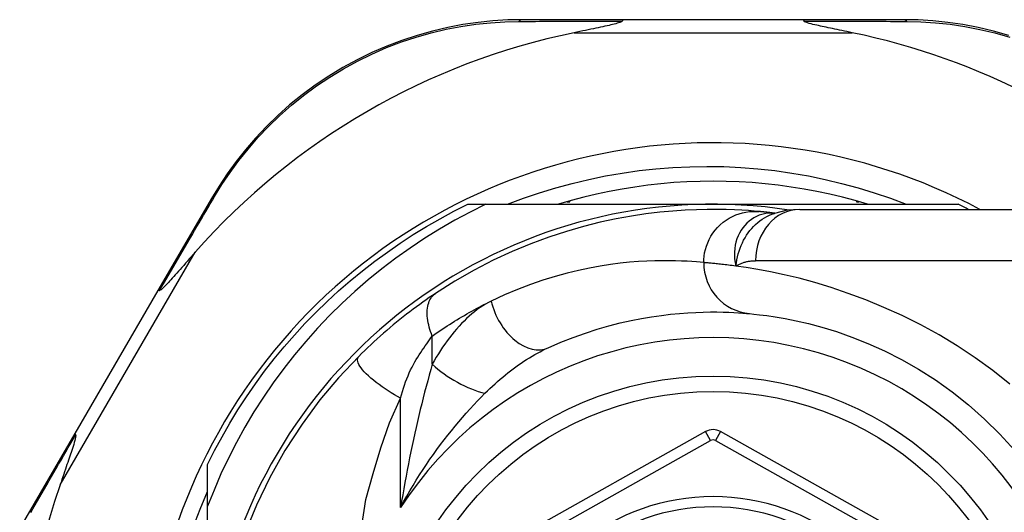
# Model space of a CAD drawing. Header units: inches. Extents: x 20 to 683, y 61 to 320.
# Tile 100 of 256: x 90.195 to 90.95, y 195.886 to 196.264. Entities that reach past the tile are written whole.
import ezdxf

# ---------------------------------------------------------------- set-up
doc = ezdxf.new("R2010")
doc.units = ezdxf.units.IN
doc.header["$MEASUREMENT"] = 0
doc.layers.add('Visible Edges(ANSI)', color=7, linetype='Continuous', lineweight=25)
doc.layers.add('Visible Tangent Edges(ANSI)', color=7, linetype='Continuous', lineweight=25)

msp = doc.modelspace()

# ---------------------------------------------------------------- linework, layer by layer
at = {"layer": 'Visible Edges(ANSI)'}
for p, q in [((90.65779, 196.26426), (90.58035, 196.26426)), ((90.7959, 196.26426), (90.65779, 196.26426)), ((90.87295, 196.26426), (90.7959, 196.26426)), ((90.34205, 196.12709), (90.301, 196.05643)), ((90.61493, 196.12449), (90.61684, 196.12449)), ((90.61684, 196.12449), (90.61684, 196.12504)), ((90.83684, 196.12504), (90.83684, 196.12449)), ((90.83684, 196.12449), (90.83875, 196.12449)), ((90.53876, 196.12253), (90.55255, 196.12253)), ((90.55255, 196.12253), (90.72684, 196.12253)), ((90.72684, 196.12253), (90.91493, 196.12253)), ((90.79327, 196.11859), (91.03053, 196.11859)), ((90.77415, 196.11566), (90.7741, 196.11567)), ((90.301, 196.05643), (90.23717, 195.94653)), ((90.23717, 195.94653), (90.19491, 195.87378)), ((90.72106, 195.94802), (90.54004, 195.84638)), ((90.91381, 195.84638), (90.73262, 195.94802)), ((90.33905, 195.89064), (90.33905, 195.92281)), ((90.33905, 195.73473), (90.33905, 195.89064))]:
    msp.add_line(p, q, dxfattribs=at)
at = {"layer": 'Visible Edges(ANSI)', "flags": 128}
for points in [[(90.58035, 196.26426), (90.56928, 196.26403), (90.55799, 196.26335), (90.54651, 196.26217), (90.53491, 196.26048), (90.52324, 196.25827), (90.51154, 196.25552), (90.49983, 196.25223), (90.48817, 196.24838), (90.47659, 196.24396), (90.46514, 196.23898), (90.45388, 196.23346), (90.44285, 196.22744), (90.4321, 196.22093), (90.42167, 196.21396), (90.41162, 196.20656), (90.402, 196.19876), (90.39283, 196.1906), (90.38413, 196.18213), (90.37589, 196.17339), (90.36814, 196.16442), (90.36087, 196.15527), (90.35409, 196.14596), (90.34781, 196.13656), (90.34205, 196.12709)], [(90.65718, 196.26319), (90.65679, 196.26278), (90.65607, 196.26241), (90.65524, 196.26209), (90.65429, 196.26178), (90.65328, 196.26148), (90.65222, 196.26119), (90.65106, 196.26088), (90.64979, 196.26057), (90.64843, 196.26024), (90.64699, 196.25991), (90.64546, 196.25957), (90.64387, 196.25921), (90.64222, 196.25885), (90.6405, 196.25848), (90.63873, 196.25811), (90.63689, 196.25772), (90.63499, 196.25732), (90.63303, 196.25691), (90.63101, 196.25649), (90.62893, 196.25606), (90.62681, 196.25562), (90.62464, 196.25518), (90.62243, 196.25472), (90.62018, 196.25426)], [(90.65779, 196.26426), (90.65776, 196.26426), (90.65773, 196.26425), (90.65771, 196.26424), (90.65768, 196.26423), (90.65766, 196.26421), (90.65763, 196.26419), (90.6576, 196.26417), (90.65758, 196.26414), (90.65755, 196.2641), (90.65753, 196.26407), (90.6575, 196.26403), (90.65748, 196.26399), (90.65745, 196.26394), (90.65743, 196.26389), (90.6574, 196.26383), (90.65738, 196.26378), (90.65735, 196.26372), (90.65733, 196.26365), (90.6573, 196.26358), (90.65728, 196.26351), (90.65725, 196.26343), (90.65723, 196.26335), (90.65721, 196.26327), (90.65718, 196.26319)], [(90.7959, 196.26426), (90.79592, 196.26426), (90.79595, 196.26425), (90.79598, 196.26424), (90.796, 196.26423), (90.79603, 196.26421), (90.79605, 196.26419), (90.79608, 196.26417), (90.79611, 196.26414), (90.79613, 196.2641), (90.79616, 196.26407), (90.79618, 196.26403), (90.79621, 196.26399), (90.79623, 196.26394), (90.79626, 196.26389), (90.79628, 196.26383), (90.79631, 196.26378), (90.79633, 196.26372), (90.79636, 196.26365), (90.79638, 196.26358), (90.79641, 196.26351), (90.79643, 196.26343), (90.79645, 196.26335), (90.79648, 196.26327), (90.7965, 196.26319)], [(90.8335, 196.25426), (90.83151, 196.25467), (90.82954, 196.25507), (90.8276, 196.25547), (90.82569, 196.25586), (90.82382, 196.25625), (90.82199, 196.25663), (90.82021, 196.257), (90.81846, 196.25736), (90.81677, 196.25772), (90.81513, 196.25807), (90.81354, 196.2584), (90.81201, 196.25873), (90.81054, 196.25905), (90.80914, 196.25936), (90.8078, 196.25966), (90.80642, 196.25997), (90.80495, 196.26031), (90.80345, 196.26068), (90.80196, 196.26106), (90.80055, 196.26144), (90.79925, 196.26182), (90.79805, 196.26224), (90.79706, 196.26268), (90.7965, 196.26319)], [(90.95368, 196.25217), (90.94195, 196.25548), (90.93021, 196.25824), (90.91851, 196.26046), (90.90688, 196.26216), (90.89538, 196.26334), (90.88405, 196.26403), (90.87295, 196.26426)], [(90.56906, 196.12253), (90.5813, 196.12713), (90.59369, 196.13135), (90.60619, 196.13518), (90.6188, 196.13861), (90.63149, 196.14164), (90.64426, 196.14427), (90.6571, 196.14651), (90.67001, 196.14834), (90.68296, 196.14976), (90.69596, 196.15078), (90.70899, 196.1514), (90.72204, 196.15161), (90.73511, 196.15141), (90.74817, 196.15079), (90.76122, 196.14977), (90.77421, 196.14834), (90.78713, 196.14651), (90.79998, 196.14427), (90.81275, 196.14163), (90.82543, 196.1386), (90.838, 196.13517), (90.85046, 196.13134), (90.8628, 196.12713), (90.87501, 196.12253)], [(90.84539, 196.12253), (90.83577, 196.12534), (90.82608, 196.12791), (90.81633, 196.13024), (90.80653, 196.13234), (90.79667, 196.13418), (90.78678, 196.13579), (90.77684, 196.13715), (90.76688, 196.13826), (90.75689, 196.13913), (90.74689, 196.13975), (90.73687, 196.14012), (90.72684, 196.14024), (90.71682, 196.14012), (90.7068, 196.13975), (90.69679, 196.13913), (90.6868, 196.13826), (90.67684, 196.13715), (90.66691, 196.13579), (90.65701, 196.13418), (90.64716, 196.13234), (90.63735, 196.13024), (90.6276, 196.12791), (90.61791, 196.12534), (90.60829, 196.12253)], [(90.55255, 196.12253), (90.5405, 196.11655), (90.52866, 196.11021), (90.51703, 196.10349), (90.50561, 196.09641), (90.49441, 196.08896), (90.48346, 196.08116), (90.47274, 196.073), (90.46228, 196.0645), (90.45208, 196.05566), (90.44219, 196.04651), (90.4326, 196.03706), (90.42332, 196.02731), (90.41436, 196.01727), (90.40573, 196.00696), (90.39743, 195.99638), (90.38947, 195.98553), (90.38186, 195.97442), (90.3746, 195.96307), (90.36771, 195.95148), (90.36119, 195.93967), (90.35506, 195.92768), (90.34932, 195.9155), (90.34398, 195.90315), (90.33905, 195.89064)], [(90.33905, 195.92281), (90.34443, 195.93353), (90.35011, 195.94409), (90.35607, 195.95449), (90.36233, 195.96471), (90.36887, 195.97476), (90.37568, 195.98463), (90.38277, 195.9943), (90.39012, 196.00377), (90.39774, 196.01303), (90.4056, 196.02207), (90.41372, 196.0309), (90.42208, 196.03949), (90.43067, 196.04785), (90.4395, 196.05597), (90.44854, 196.06384), (90.45781, 196.07145), (90.46728, 196.0788), (90.47695, 196.08589), (90.48681, 196.0927), (90.49686, 196.09924), (90.50709, 196.1055), (90.51748, 196.11147), (90.52804, 196.11714), (90.53876, 196.12253)], [(90.7621, 196.11697), (90.75838, 196.11729), (90.754, 196.11763), (90.74897, 196.11795), (90.74328, 196.11824), (90.73696, 196.11846), (90.72999, 196.11858), (90.7224, 196.11856), (90.71418, 196.11838), (90.70535, 196.11799), (90.69592, 196.11734), (90.6859, 196.1164), (90.6753, 196.11511), (90.66414, 196.11343), (90.65245, 196.11131), (90.64024, 196.10869), (90.62754, 196.10552), (90.61439, 196.10175), (90.60083, 196.09732), (90.58691, 196.09217), (90.57266, 196.08626), (90.55817, 196.07954), (90.54349, 196.07197), (90.52872, 196.06351), (90.51391, 196.05411)], [(90.7741, 196.11567), (90.77344, 196.11575), (90.7728, 196.11583), (90.77217, 196.1159), (90.77155, 196.11598), (90.77095, 196.11605), (90.77036, 196.11611), (90.76978, 196.11618), (90.76922, 196.11624), (90.76867, 196.1163), (90.76813, 196.11636), (90.76761, 196.11642), (90.76711, 196.11647), (90.76661, 196.11652), (90.76613, 196.11657), (90.76567, 196.11662), (90.76521, 196.11667), (90.76478, 196.11671), (90.76435, 196.11675), (90.76394, 196.11679), (90.76354, 196.11683), (90.76316, 196.11687), (90.76279, 196.1169), (90.76244, 196.11693), (90.7621, 196.11697)], [(90.79327, 196.11859), (90.78373, 196.11789), (90.77385, 196.11557)], [(90.32956, 196.08567), (90.32802, 196.08394), (90.32651, 196.08222), (90.32502, 196.08053), (90.32356, 196.07886), (90.32213, 196.07723), (90.32072, 196.07564), (90.31935, 196.07408), (90.31802, 196.07257), (90.31672, 196.0711), (90.31547, 196.06969), (90.31425, 196.06833), (90.31309, 196.06702), (90.31197, 196.06578), (90.31091, 196.0646), (90.3099, 196.0635), (90.30894, 196.06245), (90.30796, 196.06141), (90.30696, 196.06035), (90.30596, 196.05932), (90.305, 196.05838), (90.30412, 196.05756), (90.30335, 196.05692), (90.30272, 196.0565), (90.3022, 196.05637)], [(90.301, 196.05643), (90.30102, 196.05644), (90.30103, 196.05646), (90.30105, 196.05648), (90.30108, 196.05649), (90.3011, 196.0565), (90.30113, 196.05652), (90.30117, 196.05652), (90.3012, 196.05653), (90.30124, 196.05653), (90.30128, 196.05654), (90.30133, 196.05654), (90.30138, 196.05654), (90.30143, 196.05653), (90.30148, 196.05653), (90.30154, 196.05652), (90.3016, 196.05651), (90.30167, 196.0565), (90.30173, 196.05649), (90.3018, 196.05647), (90.30188, 196.05646), (90.30195, 196.05644), (90.30203, 196.05642), (90.30211, 196.05639), (90.3022, 196.05637)], [(90.51391, 196.05411), (90.51154, 196.05252), (90.50914, 196.05089), (90.50671, 196.0492), (90.50425, 196.04746), (90.50177, 196.04568), (90.49927, 196.04385), (90.49675, 196.04199), (90.49422, 196.04008), (90.49169, 196.03813), (90.48914, 196.03614), (90.48659, 196.0341), (90.48404, 196.03204), (90.4815, 196.02995), (90.47899, 196.02784), (90.47648, 196.02571), (90.474, 196.02355), (90.47154, 196.02138), (90.46909, 196.01918), (90.46667, 196.01697), (90.46428, 196.01474), (90.46191, 196.0125), (90.45956, 196.01024), (90.45724, 196.00798), (90.45495, 196.0057)], [(90.60038, 196.01241), (90.61003, 196.0166), (90.61954, 196.02036), (90.62887, 196.02369), (90.638, 196.02663), (90.6469, 196.02919), (90.65554, 196.0314), (90.6639, 196.03329), (90.67195, 196.03487), (90.6797, 196.03619), (90.68713, 196.03726), (90.69424, 196.03811), (90.70102, 196.03876), (90.70746, 196.03924), (90.71357, 196.03956), (90.71933, 196.03976), (90.72473, 196.03984), (90.72977, 196.03984), (90.73446, 196.03976), (90.73879, 196.03963), (90.74274, 196.03945), (90.74634, 196.03924), (90.74955, 196.03901), (90.7524, 196.03878), (90.75487, 196.03856)], [(90.75487, 196.03856), (90.7581, 196.03825), (90.76247, 196.03776), (90.76794, 196.03707), (90.77448, 196.03611), (90.78204, 196.03482), (90.79056, 196.03313), (90.8, 196.03095), (90.81032, 196.0282), (90.82144, 196.02478), (90.83323, 196.02062), (90.84556, 196.01569), (90.85827, 196.00996), (90.87124, 196.00341), (90.88433, 195.99601), (90.8974, 195.98772), (90.91029, 195.97853), (90.92287, 195.96847), (90.93505, 195.95761), (90.94677, 195.946), (90.95795, 195.9337)], [(90.45495, 196.0057), (90.43948, 195.98925), (90.42527, 195.97228), (90.41157, 195.95371), (90.39838, 195.93337), (90.38671, 195.91266), (90.37645, 195.8915), (90.36728, 195.86915)], [(90.23781, 195.94552), (90.23795, 195.94478), (90.23781, 195.94372), (90.23755, 195.94247), (90.2372, 195.94114), (90.2368, 195.93972), (90.23635, 195.9382), (90.23586, 195.93664), (90.23536, 195.93506), (90.23486, 195.93353), (90.23438, 195.93208), (90.23391, 195.93067), (90.23341, 195.92919), (90.23289, 195.92765), (90.23235, 195.92605), (90.23179, 195.92439), (90.2312, 195.92267), (90.23059, 195.9209), (90.22997, 195.91907), (90.22933, 195.9172), (90.22867, 195.91529), (90.228, 195.91333), (90.22731, 195.91133), (90.22662, 195.9093), (90.22591, 195.90724)], [(90.23717, 195.94653), (90.23716, 195.94651), (90.23715, 195.94648), (90.23715, 195.94646), (90.23715, 195.94643), (90.23715, 195.9464), (90.23715, 195.94637), (90.23716, 195.94634), (90.23718, 195.94631), (90.23719, 195.94627), (90.23721, 195.94623), (90.23723, 195.94619), (90.23726, 195.94615), (90.23729, 195.94611), (90.23732, 195.94606), (90.23735, 195.94601), (90.23739, 195.94597), (90.23743, 195.94592), (90.23748, 195.94586), (90.23752, 195.94581), (90.23757, 195.94576), (90.23763, 195.9457), (90.23768, 195.94564), (90.23774, 195.94558), (90.23781, 195.94552)], [(90.32801, 195.87459), (90.33328, 195.88837), (90.33905, 195.90197)]]:
    msp.add_lwpolyline(points, dxfattribs=at)
at = {"layer": 'Visible Edges(ANSI)'}
msp.add_circle((90.72684, 195.73473), 0.25591, dxfattribs=at)
for centre, radius, start, end in [((90.72684, 195.73558), 0.52953, 101.6205, 138.6133), ((90.72684, 195.73558), 0.52953, 46.3272, 78.3795), ((90.72684, 195.73473), 0.43504, 61.92751, 298.07249), ((90.72684, 195.73473), 0.3878, 81.33391, 250.21195), ((90.72684, 195.73473), 0.431, 62.95157, 64.12615), ((90.72685, 195.93772), 0.01181, 60.70877, 119.31319), ((90.72684, 195.73558), 0.52953, 161.08535, 207.06854), ((90.72684, 195.73473), 0.15551, 13.91643, 166.08357)]:
    msp.add_arc(centre, radius, start, end, dxfattribs=at)
at = {"layer": 'Visible Tangent Edges(ANSI)'}
for p, q in [((90.62018, 196.25426), (90.8335, 196.25426)), ((90.22591, 195.90724), (90.32956, 196.08567)), ((91.03053, 196.07922), (90.75938, 196.07922)), ((90.51144, 195.99969), (90.51144, 196.02136)), ((90.48714, 195.88969), (90.48714, 195.97362)), ((90.72492, 195.94115), (90.72106, 195.94802)), ((90.73262, 195.94802), (90.72877, 195.94116)), ((90.5439, 195.83952), (90.72492, 195.94115)), ((90.72877, 195.94116), (90.90996, 195.83951))]:
    msp.add_line(p, q, dxfattribs=at)
at = {"layer": 'Visible Tangent Edges(ANSI)', "flags": 128}
for points in [[(90.34441, 196.12852), (90.3501, 196.13776), (90.35627, 196.14695), (90.36294, 196.15603), (90.37008, 196.16497), (90.3777, 196.17373), (90.38578, 196.18227), (90.39432, 196.19055), (90.40331, 196.19852), (90.41275, 196.20615), (90.42259, 196.21338), (90.4328, 196.2202), (90.44333, 196.22657), (90.45414, 196.23247), (90.46516, 196.23788), (90.47636, 196.24277), (90.4877, 196.24712), (90.49912, 196.2509), (90.51057, 196.25415), (90.52202, 196.25687), (90.53344, 196.25907), (90.54479, 196.26076), (90.55602, 196.26195), (90.56707, 196.26266), (90.57791, 196.26292)], [(90.57791, 196.26292), (90.58103, 196.26294), (90.58418, 196.26295), (90.58734, 196.26296), (90.59051, 196.26298), (90.59371, 196.26299), (90.59692, 196.263), (90.60015, 196.26301), (90.60339, 196.26303), (90.60665, 196.26304), (90.60992, 196.26305), (90.61321, 196.26306), (90.61651, 196.26307), (90.61983, 196.26308), (90.62316, 196.26309), (90.62651, 196.2631), (90.62987, 196.26311), (90.63324, 196.26312), (90.63662, 196.26313), (90.64002, 196.26314), (90.64343, 196.26315), (90.64685, 196.26316), (90.65028, 196.26317), (90.65373, 196.26318), (90.65718, 196.26319)], [(90.7965, 196.26319), (90.79994, 196.26318), (90.80336, 196.26317), (90.80678, 196.26316), (90.81018, 196.26315), (90.81357, 196.26314), (90.81695, 196.26313), (90.82032, 196.26313), (90.82368, 196.26312), (90.82702, 196.26311), (90.83035, 196.26309), (90.83366, 196.26308), (90.83696, 196.26307), (90.84025, 196.26306), (90.84352, 196.26305), (90.84678, 196.26304), (90.85003, 196.26303), (90.85325, 196.26302), (90.85646, 196.263), (90.85966, 196.26299), (90.86284, 196.26298), (90.866, 196.26297), (90.86915, 196.26295), (90.87228, 196.26294), (90.87539, 196.26293)], [(90.87539, 196.26293), (90.88625, 196.26266), (90.89734, 196.26194), (90.9086, 196.26075), (90.91997, 196.25905), (90.93142, 196.25684), (90.94291, 196.25411), (90.95439, 196.25084)], [(90.3022, 196.05637), (90.30404, 196.05952), (90.30587, 196.06266), (90.3077, 196.06579), (90.30952, 196.06891), (90.31133, 196.07201), (90.31314, 196.07511), (90.31494, 196.07819), (90.31674, 196.08126), (90.31852, 196.08432), (90.32031, 196.08737), (90.32208, 196.0904), (90.32385, 196.09342), (90.32561, 196.09643), (90.32736, 196.09942), (90.3291, 196.1024), (90.33084, 196.10536), (90.33257, 196.10831), (90.33429, 196.11125), (90.336, 196.11417), (90.3377, 196.11707), (90.33939, 196.11996), (90.34108, 196.12283), (90.34275, 196.12568), (90.34441, 196.12852)], [(90.71962, 196.07776), (90.7197, 196.08022), (90.71994, 196.08272), (90.72035, 196.08527), (90.72093, 196.08784), (90.72171, 196.09041), (90.72267, 196.09297), (90.72383, 196.0955), (90.72517, 196.09796), (90.7267, 196.10035), (90.72842, 196.10264), (90.7303, 196.10481), (90.73234, 196.10683), (90.73453, 196.1087), (90.73683, 196.1104), (90.73924, 196.11192), (90.74173, 196.11324), (90.74428, 196.11437), (90.74687, 196.1153), (90.74947, 196.11603), (90.75207, 196.11657), (90.75465, 196.11693), (90.75719, 196.1171), (90.75968, 196.11711), (90.7621, 196.11697)], [(90.77282, 196.11577), (90.77064, 196.11579), (90.76846, 196.11564), (90.76629, 196.1153), (90.76416, 196.11478), (90.76207, 196.11408), (90.76005, 196.1132), (90.75808, 196.11216), (90.7562, 196.11094), (90.7544, 196.10955), (90.7527, 196.10801), (90.75111, 196.10632), (90.74964, 196.1045), (90.7483, 196.10253), (90.74709, 196.10045), (90.74604, 196.09825), (90.74513, 196.09594), (90.7444, 196.09354), (90.74383, 196.09106), (90.74343, 196.0885), (90.74322, 196.08589), (90.7432, 196.08323), (90.74337, 196.08054), (90.74374, 196.07782), (90.74431, 196.07508)], [(90.74431, 196.07508), (90.74467, 196.07747), (90.74509, 196.07981), (90.74559, 196.08212), (90.74617, 196.08437), (90.74682, 196.08658), (90.74756, 196.08875), (90.74837, 196.09086), (90.74927, 196.09292), (90.75026, 196.09492), (90.75133, 196.09687), (90.75249, 196.09875), (90.75373, 196.10057), (90.75506, 196.10232), (90.75646, 196.10398), (90.75793, 196.10557), (90.75947, 196.10707), (90.76108, 196.10848), (90.76275, 196.1098), (90.76448, 196.11102), (90.76627, 196.11214), (90.7681, 196.11316), (90.76998, 196.11407), (90.7719, 196.11488), (90.77385, 196.11557)], [(90.7741, 196.11567), (90.77406, 196.11567), (90.77403, 196.11568), (90.77399, 196.11568), (90.77395, 196.11569), (90.77391, 196.11569), (90.77387, 196.11569), (90.77383, 196.1157), (90.77378, 196.1157), (90.77374, 196.11571), (90.77369, 196.11571), (90.77364, 196.11571), (90.77359, 196.11572), (90.77353, 196.11572), (90.77348, 196.11573), (90.77342, 196.11573), (90.77336, 196.11573), (90.7733, 196.11574), (90.77324, 196.11574), (90.77317, 196.11575), (90.7731, 196.11575), (90.77304, 196.11575), (90.77297, 196.11576), (90.77289, 196.11576), (90.77282, 196.11577)], [(90.71962, 196.07776), (90.71701, 196.07801), (90.71401, 196.07827), (90.71062, 196.07853), (90.70683, 196.07877), (90.70265, 196.07897), (90.69809, 196.07912), (90.69314, 196.07921), (90.68782, 196.07921), (90.68211, 196.07911), (90.67604, 196.0789), (90.6696, 196.07853), (90.6628, 196.07799), (90.65564, 196.07726), (90.64814, 196.0763), (90.6403, 196.07508), (90.63213, 196.0736), (90.62363, 196.07181), (90.6148, 196.06968), (90.60569, 196.06718), (90.5963, 196.06429), (90.58666, 196.06098), (90.57681, 196.05721), (90.56678, 196.05297), (90.5566, 196.04823)], [(90.74431, 196.07508), (90.74486, 196.07542), (90.74542, 196.07575), (90.74599, 196.07607), (90.74656, 196.07636), (90.74714, 196.07665), (90.74773, 196.07692), (90.74832, 196.07717), (90.74893, 196.07741), (90.74953, 196.07763), (90.75015, 196.07784), (90.75077, 196.07803), (90.7514, 196.07821), (90.75204, 196.07837), (90.75268, 196.07852), (90.75332, 196.07866), (90.75398, 196.07878), (90.75463, 196.07888), (90.7553, 196.07897), (90.75597, 196.07905), (90.75664, 196.07911), (90.75732, 196.07916), (90.758, 196.07919), (90.75869, 196.07921), (90.75938, 196.07922)], [(90.74431, 196.07508), (90.74285, 196.07528), (90.74143, 196.07546), (90.74004, 196.07564), (90.73868, 196.07581), (90.73737, 196.07597), (90.73609, 196.07613), (90.73485, 196.07627), (90.73364, 196.07641), (90.73248, 196.07654), (90.73135, 196.07666), (90.73026, 196.07678), (90.72921, 196.07689), (90.72819, 196.07699), (90.72722, 196.07709), (90.72628, 196.07718), (90.72538, 196.07726), (90.72453, 196.07734), (90.72371, 196.07742), (90.72293, 196.07748), (90.72218, 196.07755), (90.72148, 196.07761), (90.72082, 196.07766), (90.7202, 196.07772), (90.71962, 196.07776)], [(90.95437, 195.9845), (90.94134, 195.99492), (90.92792, 196.00472), (90.91418, 196.01386), (90.9002, 196.0223), (90.88609, 196.03003), (90.87196, 196.03705), (90.85793, 196.04341), (90.84409, 196.0491), (90.83054, 196.05415), (90.8174, 196.05859), (90.80476, 196.06242), (90.79274, 196.06568), (90.78143, 196.06838), (90.77089, 196.07062), (90.76117, 196.07245), (90.7523, 196.07391), (90.74431, 196.07508)], [(90.51144, 196.02136), (90.51078, 196.02303), (90.51016, 196.02473), (90.5096, 196.02644), (90.5091, 196.02816), (90.50866, 196.02988), (90.50829, 196.03159), (90.50798, 196.03329), (90.50775, 196.03497), (90.50759, 196.03663), (90.50751, 196.03824), (90.50751, 196.03982), (90.50758, 196.04135), (90.50774, 196.04282), (90.50796, 196.04423), (90.50827, 196.04557), (90.50865, 196.04685), (90.50909, 196.04804), (90.50961, 196.04916), (90.51019, 196.0502), (90.51083, 196.05115), (90.51153, 196.05202), (90.51227, 196.0528), (90.51307, 196.0535), (90.51391, 196.05411)], [(90.51144, 196.02136), (90.51334, 196.0227), (90.51525, 196.02403), (90.51715, 196.02533), (90.51904, 196.02662), (90.52093, 196.02787), (90.52282, 196.02911), (90.5247, 196.03032), (90.52659, 196.03152), (90.52848, 196.0327), (90.53037, 196.03387), (90.53226, 196.03501), (90.53415, 196.03614), (90.53603, 196.03725), (90.53792, 196.03834), (90.5398, 196.03941), (90.54169, 196.04047), (90.54356, 196.0415), (90.54544, 196.04252), (90.54731, 196.04352), (90.54917, 196.04449), (90.55103, 196.04546), (90.55289, 196.0464), (90.55475, 196.04733), (90.5566, 196.04823)], [(90.5566, 196.04823), (90.55444, 196.04713), (90.5523, 196.04591), (90.55017, 196.0446), (90.54805, 196.04319), (90.54595, 196.04168), (90.54387, 196.04008), (90.54182, 196.0384), (90.53979, 196.03664), (90.53778, 196.0348), (90.53581, 196.03289), (90.53386, 196.03091), (90.53194, 196.02886), (90.53006, 196.02675), (90.5282, 196.02457), (90.52637, 196.02233), (90.52458, 196.02003), (90.52281, 196.01767), (90.52108, 196.01525), (90.51938, 196.01277), (90.51771, 196.01025), (90.51609, 196.00768), (90.5145, 196.00506), (90.51295, 196.0024), (90.51144, 195.99969)], [(90.48714, 195.97362), (90.48782, 195.9762), (90.48855, 195.97875), (90.48932, 195.98126), (90.49013, 195.98373), (90.49098, 195.98616), (90.49188, 195.98854), (90.49282, 195.99086), (90.4938, 195.99313), (90.49481, 195.99533), (90.49586, 195.99746), (90.49694, 195.99952), (90.49805, 196.0015), (90.49918, 196.0034), (90.50033, 196.00522), (90.50147, 196.00701), (90.50261, 196.00876), (90.50374, 196.01047), (90.50487, 196.01215), (90.506, 196.01379), (90.50711, 196.01539), (90.50821, 196.01694), (90.5093, 196.01846), (90.51038, 196.01993), (90.51144, 196.02136)], [(90.55183, 195.97739), (90.55373, 195.97926), (90.55566, 195.98111), (90.55759, 195.98293), (90.55955, 195.98471), (90.56151, 195.98647), (90.5635, 195.98818), (90.56549, 195.98987), (90.56749, 195.99152), (90.5695, 195.99313), (90.57152, 195.9947), (90.57355, 195.99623), (90.57559, 195.99773), (90.57763, 195.99919), (90.57968, 196.0006), (90.58174, 196.00198), (90.58381, 196.00333), (90.58589, 196.00462), (90.58796, 196.00588), (90.59004, 196.00709), (90.59212, 196.00825), (90.59419, 196.00937), (90.59626, 196.01043), (90.59832, 196.01145), (90.60038, 196.01241)], [(90.48714, 195.97362), (90.48477, 195.97495), (90.48238, 195.97635), (90.47997, 195.97781), (90.47757, 195.97932), (90.47519, 195.98089), (90.47285, 195.9825), (90.47057, 195.98415), (90.46838, 195.98581), (90.46628, 195.98748), (90.46431, 195.98914), (90.46247, 195.99078), (90.46079, 195.9924), (90.45928, 195.99396), (90.45795, 195.99547), (90.45681, 195.99691), (90.45587, 195.99827), (90.45512, 195.99955), (90.45456, 196.00073), (90.4542, 196.00182), (90.45402, 196.0028), (90.45402, 196.00368), (90.45418, 196.00445), (90.4545, 196.00512), (90.45495, 196.0057)], [(90.51144, 195.99969), (90.51025, 195.99556), (90.50906, 195.99135), (90.50789, 195.98708), (90.50672, 195.98274), (90.50556, 195.97835), (90.50442, 195.97392), (90.5033, 195.96945), (90.50219, 195.96495), (90.5011, 195.96042), (90.50003, 195.95586), (90.49898, 195.95128), (90.49795, 195.94668), (90.49694, 195.94204), (90.49594, 195.93738), (90.49497, 195.9327), (90.49401, 195.92799), (90.49308, 195.92326), (90.49217, 195.91852), (90.49127, 195.91375), (90.4904, 195.90897), (90.48955, 195.90417), (90.48872, 195.89935), (90.48792, 195.89453), (90.48714, 195.88969)], [(90.45743, 195.87567), (90.46053, 195.89579), (90.46612, 195.91583), (90.47205, 195.93545), (90.4785, 195.9547), (90.48714, 195.97362)], [(90.48714, 195.88969), (90.48945, 195.89402), (90.49181, 195.89831), (90.49423, 195.90254), (90.49668, 195.90671), (90.49918, 195.91083), (90.50172, 195.91489), (90.5043, 195.91889), (90.50692, 195.92283), (90.50957, 195.92672), (90.51225, 195.93054), (90.51496, 195.9343), (90.51769, 195.938), (90.52045, 195.94164), (90.52323, 195.94521), (90.52604, 195.94872), (90.52887, 195.95218), (90.53172, 195.95557), (90.53459, 195.95891), (90.53746, 195.96217), (90.54035, 195.96537), (90.54323, 195.96849), (90.54611, 195.97154), (90.54898, 195.9745), (90.55183, 195.97739)], [(90.20335, 195.88579), (90.20509, 195.88881), (90.20683, 195.89184), (90.20859, 195.89488), (90.21035, 195.89795), (90.21213, 195.90102), (90.21391, 195.90412), (90.2157, 195.90722), (90.2175, 195.91034), (90.21931, 195.91348), (90.22112, 195.91663), (90.22295, 195.91979), (90.22478, 195.92297), (90.22662, 195.92615), (90.22847, 195.92935), (90.23032, 195.93256), (90.23218, 195.93579), (90.23405, 195.93902), (90.23593, 195.94226), (90.23781, 195.94552)]]:
    msp.add_lwpolyline(points, dxfattribs=at)
at = {"layer": 'Visible Tangent Edges(ANSI)'}
msp.add_circle((90.72684, 195.73473), 0.24409, dxfattribs=at)
for centre, radius, start, end in [((90.72684, 195.73473), 0.28543, 212.8812, 147.1188), ((90.72685, 195.93772), 0.00394, 60.70877, 119.31319), ((90.72684, 195.73473), 0.16339, 13.23324, 166.76676)]:
    msp.add_arc(centre, radius, start, end, dxfattribs=at)
for centre, major_axis, ratio, start_param, end_param in [((90.58035, 196.25426), (0, 0.01), 0.490597, 0, 0.522348), ((90.87295, 196.25426), (0, 0.01), 0.489692, 5.761173, 6.283185), ((90.3507, 196.12207), (-0.00865, 0.00502), 0.487239, 5.762078, 6.283185), ((90.79327, 196.07922), (0, 0.03937), 0.860915, 0, 1.570796), ((90.78686, 196.31208), (-0.01245, -0.19646), 0.394768, 6.26267, 6.279105), ((90.75848, 196.07776), (-0.00362, -0.0392), 0.987056, 4.803178, 6.283185), ((90.58406, 196.04823), (0.01632, -0.03583), 0.663135, 4.419079, 6.283185), ((90.53575, 195.99969), (-0.034, 0.01985), 0.367954, 1.008544, 2.26339)]:
    msp.add_ellipse(centre, major_axis=major_axis, ratio=ratio, start_param=start_param, end_param=end_param, dxfattribs=at)

doc.saveas('drawing.dxf')
